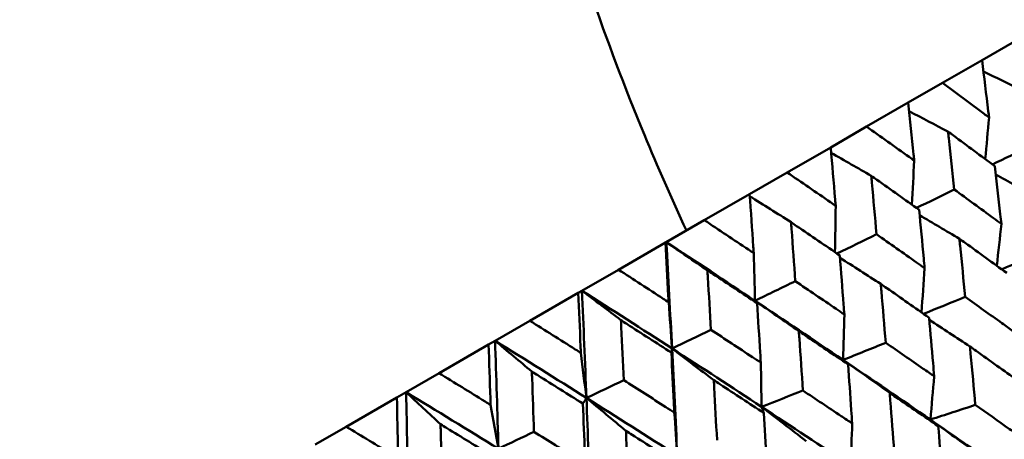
# Model space of a CAD drawing. Header units: millimetres. Extents: x 626 to 2725, y 57 to 2097.
# Tile 57 of 133: x 895.73 to 906.77, y 275.02 to 279.73. Entities that reach past the tile are written whole.
import ezdxf

# ---------------------------------------------------------------- set-up
doc = ezdxf.new("R2010")
doc.units = ezdxf.units.MM
doc.header["$LTSCALE"] = 10
doc.layers.add('Widoczne (ISO)', color=7, linetype='Continuous', lineweight=50)

msp = doc.modelspace()

# ---------------------------------------------------------------- linework, layer by layer
at = {"layer": 'Widoczne (ISO)'}
for p, q in [((906.517, 279.273), (906.88, 279.482)), ((906.517, 279.273), (906.074, 279.017)), ((905.69, 278.795), (906.074, 279.017)), ((905.69, 278.795), (905.224, 278.526)), ((904.821, 278.293), (905.224, 278.526)), ((904.821, 278.293), (904.333, 278.012)), ((903.912, 277.769), (904.333, 278.012)), ((903.912, 277.769), (903.404, 277.476)), ((902.978, 277.23), (903.404, 277.476)), ((902.968, 277.224), (902.442, 276.92)), ((902.968, 277.224), (902.978, 277.23)), ((902.033, 276.684), (902.442, 276.92)), ((901.991, 276.66), (902.033, 276.684)), ((901.991, 276.66), (901.45, 276.347)), ((901.059, 276.122), (901.45, 276.347)), ((900.987, 276.08), (900.431, 275.759)), ((900.987, 276.08), (901.059, 276.122)), ((900.061, 275.545), (900.431, 275.759)), ((899.958, 275.486), (899.391, 275.158)), ((899.958, 275.486), (900.061, 275.545)), ((899.043, 274.957), (899.391, 275.158))]:
    msp.add_line(p, q, dxfattribs=at)
msp.add_circle((880.327, 297.675), 50, dxfattribs=at)
msp.add_arc((880.593, 297.214), 22.5, 340.215, 259.785, dxfattribs=at)
for points, knots in [([(901.765, 289.598), (901.481, 288.811), (901.289, 287.988), (901.087, 286.27), (901.077, 285.375), (901.238, 283.514), (901.41, 282.548), (901.935, 280.544), (902.289, 279.506), (902.88, 278.078), (903.037, 277.721), (903.203, 277.359)], [1, 1, 1, 1, 1.1906229, 1.1906229, 1.3812459, 1.3812459, 1.5718688, 1.5718688, 1.7624917, 1.7624917, 1.8252774, 1.8252774, 1.8252774, 1.8252774]), ([(906.596, 278.628), (906.593, 278.651), (906.59, 278.675), (906.564, 278.89), (906.541, 279.081), (906.517, 279.273)], [0.05393723, 0.05393723, 0.05393723, 0.05393723, 0.06137399, 0.06137399, 0.12273355, 0.12273355, 0.12273355, 0.12273355]), ([(906.074, 279.017), (906.23, 278.902), (906.385, 278.786), (906.558, 278.656), (906.577, 278.642), (906.596, 278.628)], [0, 0, 0, 0, 0.06135239, 0.06135239, 0.06879633, 0.06879633, 0.06879633, 0.06879633]), ([(905.757, 278.144), (905.755, 278.168), (905.753, 278.191), (905.731, 278.408), (905.711, 278.602), (905.69, 278.795)], [0.05393723, 0.05393723, 0.05393723, 0.05393723, 0.06137399, 0.06137399, 0.12273355, 0.12273355, 0.12273355, 0.12273355]), ([(905.224, 278.526), (905.383, 278.413), (905.542, 278.299), (905.719, 278.172), (905.738, 278.158), (905.757, 278.144)], [0, 0, 0, 0, 0.06135239, 0.06135239, 0.06879633, 0.06879633, 0.06879633, 0.06879633]), ([(906.66, 278.082), (906.506, 278.197), (906.352, 278.311), (906.176, 278.44), (906.156, 278.455), (906.135, 278.47)], [0.00523804, 0.00523804, 0.00523804, 0.00523804, 0.06606705, 0.06606705, 0.07409033, 0.07409033, 0.07409033, 0.07409033]), ([(906.135, 278.47), (906.138, 278.445), (906.141, 278.42), (906.165, 278.203), (906.185, 278.012), (906.206, 277.82)], [0.05804162, 0.05804162, 0.05804162, 0.05804162, 0.06605559, 0.06605559, 0.12689392, 0.12689392, 0.12689392, 0.12689392]), ([(904.877, 277.636), (904.875, 277.66), (904.873, 277.683), (904.855, 277.903), (904.838, 278.098), (904.821, 278.293)], [0.05393723, 0.05393723, 0.05393723, 0.05393723, 0.06137399, 0.06137399, 0.12273355, 0.12273355, 0.12273355, 0.12273355]), ([(904.333, 278.012), (904.495, 277.9), (904.657, 277.789), (904.838, 277.663), (904.858, 277.649), (904.877, 277.636)], [0, 0, 0, 0, 0.06135239, 0.06135239, 0.06879633, 0.06879633, 0.06879633, 0.06879633]), ([(906.734, 277.434), (906.73, 277.47), (906.726, 277.506), (906.701, 277.723), (906.681, 277.903), (906.66, 278.082)], [0.04993807, 0.04993807, 0.04993807, 0.04993807, 0.0614821, 0.0614821, 0.11877783, 0.11877783, 0.11877783, 0.11877783]), ([(905.812, 277.592), (905.654, 277.705), (905.497, 277.817), (905.317, 277.944), (905.296, 277.959), (905.276, 277.974)], [0.00523804, 0.00523804, 0.00523804, 0.00523804, 0.06606705, 0.06606705, 0.07409033, 0.07409033, 0.07409033, 0.07409033]), ([(905.276, 277.974), (905.278, 277.948), (905.28, 277.923), (905.3, 277.704), (905.318, 277.511), (905.335, 277.317)], [0.05804162, 0.05804162, 0.05804162, 0.05804162, 0.06605559, 0.06605559, 0.12689392, 0.12689392, 0.12689392, 0.12689392]), ([(906.206, 277.82), (906.353, 277.713), (906.499, 277.606), (906.675, 277.477), (906.704, 277.455), (906.734, 277.434)], [0.00418374, 0.00418374, 0.00418374, 0.00418374, 0.06147247, 0.06147247, 0.07302352, 0.07302352, 0.07302352, 0.07302352]), ([(903.958, 277.105), (903.957, 277.129), (903.955, 277.153), (903.94, 277.375), (903.926, 277.572), (903.912, 277.769)], [0.05393723, 0.05393723, 0.05393723, 0.05393723, 0.06137399, 0.06137399, 0.12273355, 0.12273355, 0.12273355, 0.12273355]), ([(905.874, 276.937), (905.871, 276.974), (905.867, 277.011), (905.847, 277.229), (905.83, 277.411), (905.812, 277.592)], [0.04993807, 0.04993807, 0.04993807, 0.04993807, 0.0614821, 0.0614821, 0.11877783, 0.11877783, 0.11877783, 0.11877783]), ([(903.404, 277.476), (903.569, 277.366), (903.734, 277.256), (903.919, 277.132), (903.938, 277.119), (903.958, 277.105)], [0, 0, 0, 0, 0.06135239, 0.06135239, 0.06879633, 0.06879633, 0.06879633, 0.06879633]), ([(904.923, 277.079), (904.762, 277.19), (904.601, 277.3), (904.418, 277.425), (904.397, 277.44), (904.376, 277.454)], [0.00523804, 0.00523804, 0.00523804, 0.00523804, 0.06606705, 0.06606705, 0.07409033, 0.07409033, 0.07409033, 0.07409033]), ([(904.376, 277.454), (904.378, 277.428), (904.38, 277.403), (904.396, 277.182), (904.41, 276.987), (904.424, 276.791)], [0.05804162, 0.05804162, 0.05804162, 0.05804162, 0.06605559, 0.06605559, 0.12689392, 0.12689392, 0.12689392, 0.12689392]), ([(905.335, 277.317), (905.485, 277.212), (905.634, 277.107), (905.814, 276.98), (905.844, 276.959), (905.874, 276.937)], [0.00418374, 0.00418374, 0.00418374, 0.00418374, 0.06147247, 0.06147247, 0.07302352, 0.07302352, 0.07302352, 0.07302352]), ([(906.263, 277.268), (906.266, 277.242), (906.269, 277.215), (906.291, 276.997), (906.31, 276.806), (906.328, 276.614)], [0.06241522, 0.06241522, 0.06241522, 0.06241522, 0.0708546, 0.0708546, 0.13127416, 0.13127416, 0.13127416, 0.13127416]), ([(906.794, 276.883), (906.639, 276.996), (906.484, 277.109), (906.307, 277.237), (906.285, 277.253), (906.263, 277.268)], [0.01044349, 0.01044349, 0.01044349, 0.01044349, 0.07085106, 0.07085106, 0.07930241, 0.07930241, 0.07930241, 0.07930241]), ([(903.005, 276.555), (903.004, 276.579), (903.002, 276.603), (902.99, 276.826), (902.979, 277.025), (902.968, 277.224)], [0.05393723, 0.05393723, 0.05393723, 0.05393723, 0.06137399, 0.06137399, 0.12273355, 0.12273355, 0.12273355, 0.12273355]), ([(904.974, 276.418), (904.971, 276.455), (904.968, 276.492), (904.951, 276.712), (904.937, 276.896), (904.923, 277.079)], [0.04993807, 0.04993807, 0.04993807, 0.04993807, 0.0614821, 0.0614821, 0.11877783, 0.11877783, 0.11877783, 0.11877783]), ([(902.442, 276.92), (902.61, 276.812), (902.777, 276.703), (902.964, 276.581), (902.985, 276.568), (903.005, 276.555)], [0, 0, 0, 0, 0.06135239, 0.06135239, 0.06879633, 0.06879633, 0.06879633, 0.06879633]), ([(903.996, 276.544), (903.832, 276.653), (903.668, 276.762), (903.482, 276.885), (903.461, 276.899), (903.439, 276.913)], [0.00523804, 0.00523804, 0.00523804, 0.00523804, 0.06606705, 0.06606705, 0.07409033, 0.07409033, 0.07409033, 0.07409033]), ([(903.439, 276.913), (903.441, 276.888), (903.442, 276.862), (903.456, 276.639), (903.467, 276.442), (903.479, 276.245)], [0.05804162, 0.05804162, 0.05804162, 0.05804162, 0.06605559, 0.06605559, 0.12689392, 0.12689392, 0.12689392, 0.12689392]), ([(904.424, 276.791), (904.577, 276.688), (904.73, 276.584), (904.913, 276.46), (904.943, 276.439), (904.974, 276.418)], [0.00418374, 0.00418374, 0.00418374, 0.00418374, 0.06147247, 0.06147247, 0.07302352, 0.07302352, 0.07302352, 0.07302352]), ([(905.383, 276.76), (905.385, 276.733), (905.387, 276.706), (905.406, 276.486), (905.422, 276.293), (905.437, 276.1)], [0.06241522, 0.06241522, 0.06241522, 0.06241522, 0.0708546, 0.0708546, 0.13127416, 0.13127416, 0.13127416, 0.13127416]), ([(905.924, 276.381), (905.766, 276.492), (905.608, 276.603), (905.427, 276.729), (905.405, 276.745), (905.383, 276.76)], [0.01044349, 0.01044349, 0.01044349, 0.01044349, 0.07085106, 0.07085106, 0.07930241, 0.07930241, 0.07930241, 0.07930241]), ([(902.02, 275.986), (902.019, 276.011), (902.018, 276.035), (902.009, 276.26), (902, 276.46), (901.991, 276.66)], [0.05393723, 0.05393723, 0.05393723, 0.05393723, 0.06137399, 0.06137399, 0.12273355, 0.12273355, 0.12273355, 0.12273355]), ([(906.328, 276.614), (906.466, 276.516), (906.604, 276.418), (906.781, 276.29), (906.821, 276.261), (906.861, 276.232)], [0.00838421, 0.00838421, 0.00838421, 0.00838421, 0.06155515, 0.06155515, 0.07712864, 0.07712864, 0.07712864, 0.07712864]), ([(904.037, 275.877), (904.035, 275.914), (904.033, 275.952), (904.019, 276.174), (904.007, 276.359), (903.996, 276.544)], [0.04993807, 0.04993807, 0.04993807, 0.04993807, 0.0614821, 0.0614821, 0.11877783, 0.11877783, 0.11877783, 0.11877783]), ([(903.035, 275.989), (902.869, 276.097), (902.702, 276.204), (902.514, 276.325), (902.492, 276.34), (902.47, 276.354)], [0.00523804, 0.00523804, 0.00523804, 0.00523804, 0.06606705, 0.06606705, 0.07409033, 0.07409033, 0.07409033, 0.07409033]), ([(902.47, 276.354), (902.471, 276.328), (902.472, 276.301), (902.483, 276.077), (902.492, 275.879), (902.501, 275.681)], [0.05804162, 0.05804162, 0.05804162, 0.05804162, 0.06605559, 0.06605559, 0.12689392, 0.12689392, 0.12689392, 0.12689392]), ([(905.981, 275.724), (905.977, 275.774), (905.973, 275.823), (905.954, 276.042), (905.939, 276.212), (905.924, 276.381)], [0.04598621, 0.04598621, 0.04598621, 0.04598621, 0.06155279, 0.06155279, 0.11473062, 0.11473062, 0.11473062, 0.11473062]), ([(901.45, 276.347), (901.62, 276.24), (901.789, 276.133), (901.979, 276.013), (902, 275.999), (902.02, 275.986)], [0, 0, 0, 0, 0.06135239, 0.06135239, 0.06879633, 0.06879633, 0.06879633, 0.06879633]), ([(903.479, 276.245), (903.634, 276.143), (903.789, 276.041), (903.975, 275.918), (904.006, 275.898), (904.037, 275.877)], [0.00418374, 0.00418374, 0.00418374, 0.00418374, 0.06147247, 0.06147247, 0.07302352, 0.07302352, 0.07302352, 0.07302352]), ([(904.464, 276.23), (904.466, 276.202), (904.468, 276.175), (904.483, 275.954), (904.496, 275.759), (904.509, 275.564)], [0.06241522, 0.06241522, 0.06241522, 0.06241522, 0.0708546, 0.0708546, 0.13127416, 0.13127416, 0.13127416, 0.13127416]), ([(905.016, 275.857), (904.855, 275.966), (904.693, 276.075), (904.509, 276.199), (904.487, 276.214), (904.464, 276.23)], [0.01044349, 0.01044349, 0.01044349, 0.01044349, 0.07085106, 0.07085106, 0.07930241, 0.07930241, 0.07930241, 0.07930241]), ([(901.009, 275.402), (901.008, 275.427), (901.007, 275.451), (901, 275.677), (900.993, 275.879), (900.987, 276.08)], [0.05393723, 0.05393723, 0.05393723, 0.05393723, 0.06137399, 0.06137399, 0.12273355, 0.12273355, 0.12273355, 0.12273355]), ([(905.437, 276.1), (905.578, 276.003), (905.718, 275.906), (905.899, 275.781), (905.94, 275.752), (905.981, 275.724)], [0.00838421, 0.00838421, 0.00838421, 0.00838421, 0.06155515, 0.06155515, 0.07712864, 0.07712864, 0.07712864, 0.07712864]), ([(906.382, 276.058), (906.384, 276.03), (906.387, 276.002), (906.407, 275.784), (906.425, 275.593), (906.442, 275.402)], [0.06686277, 0.06686277, 0.06686277, 0.06686277, 0.07557848, 0.07557848, 0.13558897, 0.13558897, 0.13558897, 0.13558897]), ([(906.917, 275.676), (906.761, 275.787), (906.606, 275.899), (906.427, 276.026), (906.404, 276.042), (906.382, 276.058)], [0.01556037, 0.01556037, 0.01556037, 0.01556037, 0.07555527, 0.07555527, 0.08428623, 0.08428623, 0.08428623, 0.08428623]), ([(903.068, 275.317), (903.066, 275.355), (903.064, 275.392), (903.053, 275.616), (903.044, 275.803), (903.035, 275.989)], [0.04993807, 0.04993807, 0.04993807, 0.04993807, 0.0614821, 0.0614821, 0.11877783, 0.11877783, 0.11877783, 0.11877783]), ([(905.062, 275.193), (905.059, 275.244), (905.055, 275.294), (905.04, 275.515), (905.028, 275.686), (905.016, 275.857)], [0.04598621, 0.04598621, 0.04598621, 0.04598621, 0.06155279, 0.06155279, 0.11473062, 0.11473062, 0.11473062, 0.11473062]), ([(900.431, 275.759), (900.603, 275.653), (900.775, 275.547), (900.967, 275.428), (900.988, 275.415), (901.009, 275.402)], [0, 0, 0, 0, 0.06135239, 0.06135239, 0.06879633, 0.06879633, 0.06879633, 0.06879633]), ([(902.043, 275.417), (901.875, 275.523), (901.707, 275.629), (901.516, 275.749), (901.493, 275.763), (901.471, 275.777)], [0.00523804, 0.00523804, 0.00523804, 0.00523804, 0.06606705, 0.06606705, 0.07409033, 0.07409033, 0.07409033, 0.07409033]), ([(901.471, 275.777), (901.472, 275.751), (901.473, 275.725), (901.481, 275.499), (901.488, 275.3), (901.495, 275.1)], [0.05804162, 0.05804162, 0.05804162, 0.05804162, 0.06605559, 0.06605559, 0.12689392, 0.12689392, 0.12689392, 0.12689392]), ([(902.501, 275.681), (902.658, 275.58), (902.816, 275.479), (903.005, 275.358), (903.036, 275.338), (903.068, 275.317)], [0.00418374, 0.00418374, 0.00418374, 0.00418374, 0.06147247, 0.06147247, 0.07302352, 0.07302352, 0.07302352, 0.07302352]), ([(903.511, 275.679), (903.512, 275.652), (903.514, 275.624), (903.526, 275.401), (903.536, 275.205), (903.547, 275.008)], [0.06241522, 0.06241522, 0.06241522, 0.06241522, 0.0708546, 0.0708546, 0.13127416, 0.13127416, 0.13127416, 0.13127416]), ([(904.071, 275.311), (903.908, 275.419), (903.744, 275.527), (903.557, 275.649), (903.534, 275.664), (903.511, 275.679)], [0.01044349, 0.01044349, 0.01044349, 0.01044349, 0.07085106, 0.07085106, 0.07930241, 0.07930241, 0.07930241, 0.07930241]), ([(899.974, 274.805), (899.973, 274.829), (899.973, 274.854), (899.967, 275.081), (899.963, 275.283), (899.958, 275.486)], [0.05393723, 0.05393723, 0.05393723, 0.05393723, 0.06137399, 0.06137399, 0.12273355, 0.12273355, 0.12273355, 0.12273355]), ([(904.509, 275.564), (904.652, 275.469), (904.795, 275.373), (904.979, 275.25), (905.021, 275.222), (905.062, 275.193)], [0.00838421, 0.00838421, 0.00838421, 0.00838421, 0.06155515, 0.06155515, 0.07712864, 0.07712864, 0.07712864, 0.07712864]), ([(905.482, 275.538), (905.484, 275.51), (905.486, 275.482), (905.503, 275.262), (905.518, 275.069), (905.532, 274.877)], [0.06686277, 0.06686277, 0.06686277, 0.06686277, 0.07557848, 0.07557848, 0.13558897, 0.13558897, 0.13558897, 0.13558897]), ([(906.027, 275.163), (905.869, 275.272), (905.71, 275.381), (905.528, 275.506), (905.505, 275.522), (905.482, 275.538)], [0.01556037, 0.01556037, 0.01556037, 0.01556037, 0.07555527, 0.07555527, 0.08428623, 0.08428623, 0.08428623, 0.08428623]), ([(902.069, 274.741), (902.068, 274.779), (902.066, 274.816), (902.058, 275.042), (902.051, 275.229), (902.043, 275.417)], [0.04993807, 0.04993807, 0.04993807, 0.04993807, 0.0614821, 0.0614821, 0.11877783, 0.11877783, 0.11877783, 0.11877783]), ([(906.442, 275.402), (906.57, 275.312), (906.698, 275.222), (906.877, 275.096), (906.928, 275.06), (906.979, 275.024)], [0.01259731, 0.01259731, 0.01259731, 0.01259731, 0.06159863, 0.06159863, 0.08110666, 0.08110666, 0.08110666, 0.08110666]), ([(904.109, 274.643), (904.106, 274.693), (904.103, 274.744), (904.091, 274.967), (904.081, 275.139), (904.071, 275.311)], [0.04598621, 0.04598621, 0.04598621, 0.04598621, 0.06155279, 0.06155279, 0.11473062, 0.11473062, 0.11473062, 0.11473062]), ([(899.391, 275.158), (899.564, 275.053), (899.738, 274.948), (899.932, 274.83), (899.953, 274.818), (899.974, 274.805)], [0, 0, 0, 0, 0.06135239, 0.06135239, 0.06879633, 0.06879633, 0.06879633, 0.06879633]), ([(901.026, 274.829), (900.856, 274.935), (900.685, 275.04), (900.492, 275.158), (900.47, 275.172), (900.447, 275.186)], [0.00523804, 0.00523804, 0.00523804, 0.00523804, 0.06606705, 0.06606705, 0.07409033, 0.07409033, 0.07409033, 0.07409033]), ([(900.447, 275.186), (900.448, 275.16), (900.449, 275.133), (900.455, 274.906), (900.46, 274.706), (900.465, 274.505)], [0.05804162, 0.05804162, 0.05804162, 0.05804162, 0.06605559, 0.06605559, 0.12689392, 0.12689392, 0.12689392, 0.12689392]), ([(905.939, 275.238), (906.18, 275.071), (906.42, 274.904), (906.743, 274.678), (906.826, 274.62), (906.909, 274.562)], [0.3692784, 0.3692784, 0.3692784, 0.3692784, 0.4608442, 0.4608442, 0.492629, 0.492629, 0.492629, 0.492629]), ([(906.079, 274.505), (906.074, 274.567), (906.069, 274.63), (906.052, 274.849), (906.04, 275.006), (906.027, 275.163)], [0.04208868, 0.04208868, 0.04208868, 0.04208868, 0.06158988, 0.06158988, 0.11059803, 0.11059803, 0.11059803, 0.11059803]), ([(901.495, 275.1), (901.655, 275.001), (901.814, 274.901), (902.005, 274.781), (902.037, 274.761), (902.069, 274.741)], [0.00418374, 0.00418374, 0.00418374, 0.00418374, 0.06147247, 0.06147247, 0.07302352, 0.07302352, 0.07302352, 0.07302352]), ([(902.526, 275.111), (902.527, 275.083), (902.528, 275.056), (902.538, 274.831), (902.546, 274.633), (902.554, 274.436)], [0.06241522, 0.06241522, 0.06241522, 0.06241522, 0.0708546, 0.0708546, 0.13127416, 0.13127416, 0.13127416, 0.13127416]), ([(903.095, 274.747), (902.929, 274.854), (902.762, 274.96), (902.573, 275.081), (902.549, 275.096), (902.526, 275.111)], [0.01044349, 0.01044349, 0.01044349, 0.01044349, 0.07085106, 0.07085106, 0.07930241, 0.07930241, 0.07930241, 0.07930241])]:
    msp.add_open_spline(points, degree=3, knots=knots, dxfattribs=at)
for points in [[(906.952, 278.941), (906.812, 279.009), (906.672, 279.077), (906.533, 279.144)], [(906.135, 278.47), (905.99, 278.547), (905.845, 278.623), (905.7, 278.699)], [(906.596, 278.628), (906.582, 278.472), (906.568, 278.317), (906.554, 278.161)], [(905.276, 277.974), (905.126, 278.06), (904.976, 278.145), (904.826, 278.231)], [(906.634, 278.101), (906.768, 278.167), (906.901, 278.232), (907.034, 278.298)], [(905.757, 278.144), (905.749, 277.98), (905.739, 277.815), (905.73, 277.651)], [(907.101, 277.752), (906.958, 277.831), (906.815, 277.91), (906.671, 277.988)], [(905.783, 277.613), (905.924, 277.682), (906.065, 277.751), (906.206, 277.82)], [(904.376, 277.454), (904.222, 277.551), (904.068, 277.647), (903.914, 277.743)], [(904.877, 277.636), (904.875, 277.462), (904.872, 277.289), (904.869, 277.116)], [(906.263, 277.268), (906.115, 277.356), (905.966, 277.444), (905.818, 277.531)], [(906.734, 277.434), (906.717, 277.277), (906.7, 277.121), (906.682, 276.964)], [(904.891, 277.101), (905.039, 277.173), (905.187, 277.245), (905.335, 277.317)], [(902.978, 277.23), (903.311, 277.012), (903.642, 276.792), (903.972, 276.572)], [(903.439, 276.913), (903.285, 277.019), (903.132, 277.125), (902.978, 277.23)], [(902.978, 277.23), (903.001, 276.832), (903.022, 276.434), (903.043, 276.036)], [(903.958, 277.105), (903.963, 276.928), (903.968, 276.75), (903.972, 276.572)], [(905.383, 276.76), (905.23, 276.858), (905.077, 276.956), (904.925, 277.054)], [(906.737, 276.924), (906.884, 276.985), (907.031, 277.045), (907.178, 277.105)], [(905.874, 276.937), (905.862, 276.772), (905.851, 276.606), (905.839, 276.441)], [(902.033, 276.684), (902.371, 276.469), (902.707, 276.253), (903.043, 276.036)], [(902.47, 276.354), (902.324, 276.464), (902.179, 276.574), (902.033, 276.684)], [(902.033, 276.684), (902.051, 276.284), (902.067, 275.883), (902.083, 275.481)], [(903.972, 276.572), (904.123, 276.645), (904.274, 276.718), (904.424, 276.791)], [(904.464, 276.23), (904.3, 276.344), (904.136, 276.459), (903.972, 276.572)], [(903.972, 276.572), (903.98, 276.563), (903.988, 276.553), (903.996, 276.544)], [(903.972, 276.572), (904.303, 276.352), (904.632, 276.131), (904.959, 275.908)], [(905.862, 276.425), (906.017, 276.488), (906.173, 276.551), (906.328, 276.614)], [(903.005, 276.555), (903.018, 276.382), (903.03, 276.209), (903.043, 276.036)], [(904.974, 276.418), (904.969, 276.248), (904.964, 276.078), (904.959, 275.908)], [(906.382, 276.058), (906.23, 276.158), (906.078, 276.257), (905.926, 276.356)], [(903.043, 276.036), (903.188, 276.105), (903.333, 276.175), (903.479, 276.245)], [(901.059, 276.122), (901.402, 275.909), (901.743, 275.696), (902.083, 275.481)], [(901.471, 275.777), (901.334, 275.892), (901.197, 276.007), (901.059, 276.122)], [(901.059, 276.122), (901.072, 275.719), (901.085, 275.316), (901.096, 274.912)], [(903.043, 276.036), (903.04, 276.02), (903.037, 276.004), (903.035, 275.989)], [(903.511, 275.679), (903.355, 275.798), (903.199, 275.917), (903.043, 276.036)], [(903.043, 276.036), (903.063, 275.636), (903.083, 275.236), (903.101, 274.835)], [(903.043, 276.036), (903.379, 275.818), (903.713, 275.6), (904.046, 275.381)], [(904.959, 275.908), (905.119, 275.972), (905.278, 276.036), (905.437, 276.1)], [(902.02, 275.986), (902.041, 275.818), (902.062, 275.65), (902.083, 275.481)], [(904.037, 275.877), (904.041, 275.712), (904.043, 275.546), (904.046, 275.381)], [(905.482, 275.538), (905.308, 275.662), (905.134, 275.785), (904.959, 275.908)], [(904.959, 275.908), (905.287, 275.686), (905.614, 275.462), (905.939, 275.238)], [(904.959, 275.908), (904.978, 275.891), (904.997, 275.874), (905.016, 275.857)], [(905.981, 275.724), (905.967, 275.562), (905.953, 275.4), (905.939, 275.238)], [(902.083, 275.481), (902.222, 275.548), (902.361, 275.614), (902.501, 275.681)], [(900.061, 275.545), (900.407, 275.335), (900.752, 275.124), (901.096, 274.912)], [(900.447, 275.186), (900.318, 275.306), (900.19, 275.426), (900.061, 275.545)], [(900.061, 275.545), (900.071, 275.141), (900.079, 274.735), (900.087, 274.329)], [(902.083, 275.481), (902.07, 275.46), (902.057, 275.438), (902.043, 275.417)], [(902.526, 275.111), (902.378, 275.235), (902.23, 275.358), (902.083, 275.481)], [(902.083, 275.481), (902.098, 275.079), (902.113, 274.676), (902.127, 274.273)], [(902.083, 275.481), (902.423, 275.267), (902.763, 275.051), (903.101, 274.835)], [(904.046, 275.381), (904.2, 275.442), (904.355, 275.503), (904.509, 275.564)], [(901.009, 275.402), (901.038, 275.239), (901.067, 275.075), (901.096, 274.912)], [(904.545, 274.997), (904.379, 275.126), (904.213, 275.254), (904.046, 275.381)], [(904.046, 275.381), (904.38, 275.162), (904.712, 274.942), (905.043, 274.721)], [(904.046, 275.381), (904.055, 275.358), (904.063, 275.334), (904.071, 275.311)], [(905.939, 275.238), (906.106, 275.293), (906.274, 275.347), (906.442, 275.402)], [(903.068, 275.317), (903.079, 275.156), (903.09, 274.996), (903.101, 274.835)], [(905.062, 275.193), (905.056, 275.036), (905.049, 274.878), (905.043, 274.721)], [(906.491, 274.84), (906.307, 274.973), (906.123, 275.106), (905.939, 275.238)], [(905.939, 275.238), (905.968, 275.213), (905.998, 275.188), (906.027, 275.163)], [(901.096, 274.912), (901.229, 274.975), (901.362, 275.037), (901.495, 275.1)]]:
    msp.add_open_spline(points, degree=3, dxfattribs=at)

doc.saveas('drawing.dxf')
